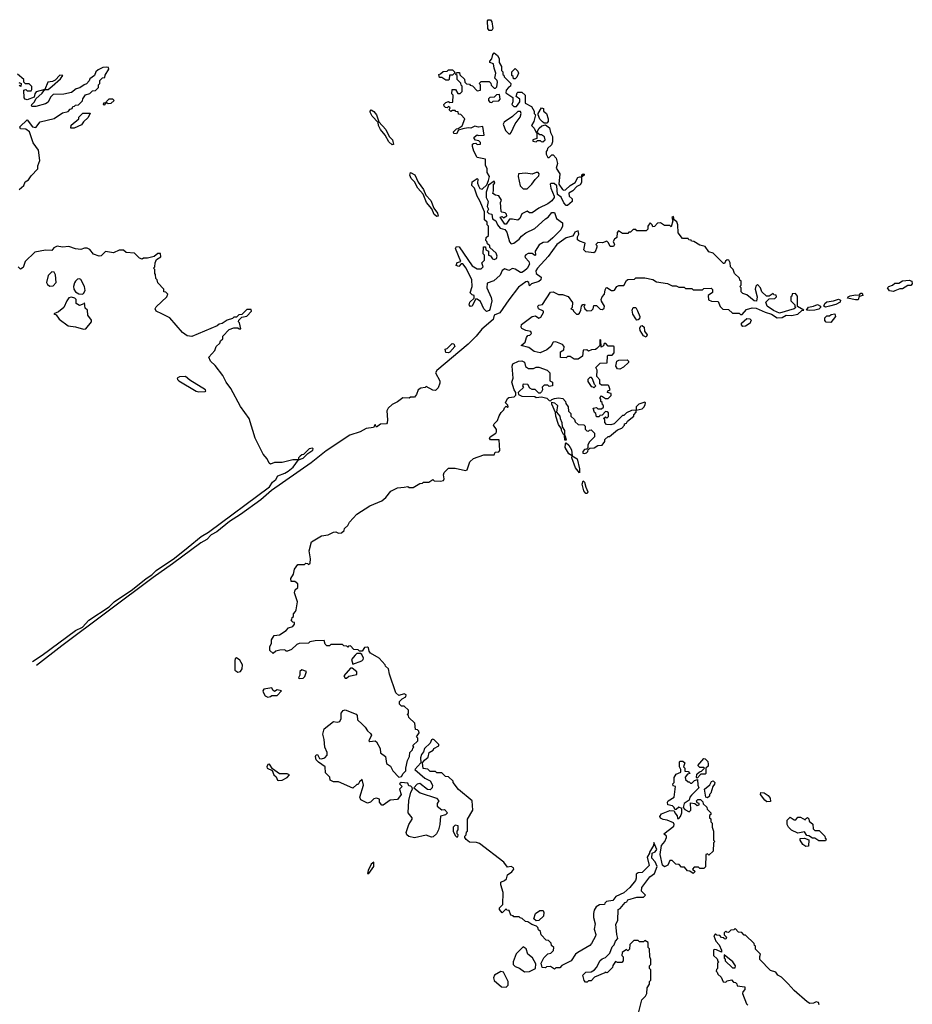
# Model space of a CAD drawing. Extents: x 2789571 to 2951634, y 860514 to 1033803.
# Tile 26 of 102: x 2842799 to 2849619, y 968372 to 975892. Entities that reach past the tile are written whole.
import ezdxf

# ---------------------------------------------------------------- set-up
doc = ezdxf.new("R2010")
doc.units = 0

msp = doc.modelspace()

# ---------------------------------------------------------------- linework, layer by layer
at = {"layer": '0CON05XD'}
for points in [[(2846405, 975810), (2846385, 975810), (2846376.7, 975825), (2846372.5, 975885), (2846378.3, 975891.7), (2846395, 975892.5), (2846407, 975877), (2846412.5, 975825), (2846405, 975810)], [(2846365, 973663.3), (2846344.3, 973684.3), (2846318.8, 973738.8), (2846295, 973758.8), (2846282.5, 973757.5), (2846255, 973703.8), (2846242.5, 973702.5), (2846233.3, 973715), (2846237.5, 973735), (2846270, 973765), (2846270, 973785), (2846255, 973790), (2846240, 973805), (2846256.7, 973855), (2846252.5, 973905), (2846210, 973995), (2846185, 974027.5), (2846171.7, 974028.3), (2846155, 974007.5), (2846132.5, 974015), (2846141.7, 974038.3), (2846170, 974045), (2846128, 974145), (2846135, 974160), (2846156.5, 974156.5), (2846255, 974012.5), (2846295, 973990), (2846325, 973990), (2846340, 974005), (2846330, 974035), (2846350, 974055), (2846350, 974095), (2846340, 974105), (2846341.7, 974158.3), (2846358.3, 974158.3), (2846360, 974135), (2846380, 974125), (2846380, 974095), (2846395, 974090), (2846410, 974065), (2846425, 974060), (2846441.7, 974068.3), (2846447.5, 974085), (2846438.3, 974108.3), (2846391.7, 974151.7), (2846390, 974165), (2846371.7, 974181.7), (2846368.3, 974198.3), (2846360, 974205), (2846361.7, 974228.3), (2846380, 974245), (2846380, 974315), (2846370, 974325), (2846370, 974345), (2846350, 974365), (2846350, 974425), (2846315, 974510), (2846293.3, 974545), (2846272.5, 974605), (2846253.6, 974626.4), (2846257, 974653), (2846295, 974680), (2846300, 974675), (2846297.5, 974645), (2846303, 974623), (2846313.6, 974603.6), (2846331.7, 974598.3), (2846368.3, 974631.7), (2846380, 974665), (2846387.5, 974695), (2846370, 974725), (2846370, 974755), (2846358.3, 974778.3), (2846357, 974827), (2846295, 974840), (2846268.3, 974888.3), (2846257.5, 974925), (2846258.3, 974941.7), (2846265, 974947.5), (2846285, 974950), (2846295, 974940), (2846318.3, 974941.7), (2846320, 974955), (2846307, 974967), (2846281.7, 974971.7), (2846270, 974985), (2846270, 974995), (2846295, 975012.5), (2846305, 975007.5), (2846348.3, 975011.7), (2846336.7, 975076.7), (2846305, 975071.2), (2846275, 975080), (2846245, 975063.3), (2846225, 975067.5), (2846185, 975060), (2846151.7, 975048.3), (2846135, 975020), (2846115, 975022.5), (2846113, 975037), (2846135, 975060), (2846148.3, 975061.7), (2846178.3, 975081.7), (2846200, 975135), (2846168.3, 975168.3), (2846151.7, 975171.7), (2846148.3, 975188.3), (2846131.7, 975191.7), (2846125, 975200), (2846105, 975200), (2846091.7, 975191.7), (2846080, 975205), (2846088.3, 975218.3), (2846075, 975230), (2846065, 975220), (2846051.7, 975221.7), (2846041.7, 975231.7), (2846040, 975245), (2846055, 975260), (2846075, 975267.5), (2846085, 975260), (2846108.3, 975261.7), (2846110, 975315), (2846100, 975325), (2846101.7, 975358.3), (2846128.3, 975358.3), (2846145, 975330), (2846165, 975330), (2846180, 975345), (2846180, 975385), (2846171.7, 975391.7), (2846168.3, 975408.3), (2846140, 975435), (2846140, 975465), (2846130, 975475), (2846135, 975490), (2846158.3, 975488.3), (2846161.7, 975471.7), (2846198.3, 975438.3), (2846200, 975415), (2846211.7, 975401.7), (2846235, 975400), (2846241.7, 975391.7), (2846258.3, 975388.3), (2846295, 975350), (2846320, 975355), (2846320, 975395), (2846310, 975405), (2846325, 975420), (2846385, 975420), (2846398.3, 975408.3), (2846401.7, 975391.7), (2846425, 975370), (2846435, 975370), (2846445, 975380), (2846450, 975415), (2846447, 975427), (2846430, 975445), (2846437.5, 975485), (2846423, 975523), (2846420, 975555), (2846390, 975565), (2846390, 975575), (2846407, 975593), (2846413, 975627), (2846425, 975640), (2846449.3, 975619.3), (2846462.5, 975595), (2846462.5, 975565), (2846480, 975535), (2846480, 975505), (2846490, 975495), (2846490, 975475), (2846498.3, 975468.3), (2846500, 975455), (2846550, 975405), (2846547.5, 975385), (2846532.5, 975375), (2846516.7, 975353.3), (2846512.5, 975335), (2846567, 975297), (2846567.5, 975265), (2846560, 975245), (2846575, 975230), (2846595, 975230), (2846620, 975265), (2846620, 975285), (2846592.5, 975305), (2846600, 975335), (2846605, 975340), (2846635, 975340), (2846660, 975315), (2846660, 975255), (2846708.3, 975228.3), (2846730, 975195), (2846730, 975175), (2846740, 975165), (2846726.4, 975113.6), (2846710, 975085), (2846730, 975065), (2846745, 975030), (2846750, 975030), (2846767.5, 975065), (2846788.3, 975081.7), (2846815, 975090), (2846847.5, 975067.5), (2846855, 975030), (2846869.2, 974999.2), (2846870.7, 974959.3), (2846863, 974937), (2846831.7, 974908.3), (2846830, 974895), (2846820, 974885), (2846820, 974865), (2846835, 974840), (2846845, 974840), (2846865, 974860), (2846875, 974860), (2846897.5, 974835), (2846907.5, 974795), (2846898.3, 974758.3), (2846926.7, 974715), (2846917.5, 974635), (2846946.1, 974596.1), (2846955, 974590), (2846968.3, 974591.7), (2847003.6, 974626.4), (2847042, 974648), (2847062.9, 974687.1), (2847075, 974693.3), (2847090, 974690), (2847093.6, 974706.4), (2847105, 974716.2), (2847111.7, 974711.7), (2847112.5, 974705), (2847090, 974690), (2847090, 974650), (2847080, 974630), (2847055, 974617.5), (2847025.7, 974584.3), (2846993.8, 974566.2), (2846997.5, 974545), (2847020, 974525), (2847020, 974505), (2846985, 974472.5), (2846975, 974472.5), (2846955, 974492.5), (2846936.1, 974536.1), (2846908, 974558), (2846903, 974623), (2846881.7, 974641.7), (2846858.3, 974641.7), (2846852.5, 974635), (2846856.7, 974605), (2846881.2, 974545), (2846881.2, 974535), (2846865, 974510), (2846835, 974486.7), (2846765, 974452.5), (2846715, 974416.7), (2846695, 974417.5), (2846675, 974430), (2846635, 974410), (2846620, 974375), (2846605, 974360), (2846565, 974370), (2846541.7, 974368.3), (2846515, 974330), (2846505, 974330), (2846470, 974385), (2846485, 974390), (2846495, 974380), (2846520, 974395), (2846518.3, 974408.3), (2846507, 974417), (2846481.7, 974421.7), (2846478.3, 974428.3), (2846472.5, 974495), (2846480, 974515), (2846458.3, 974548.3), (2846433, 974553), (2846412.5, 974565), (2846420, 974585), (2846420, 974635), (2846430, 974645), (2846425, 974660), (2846381.7, 974628.3), (2846362.5, 974575), (2846362.5, 974535), (2846377.5, 974505), (2846370, 974465), (2846380, 974445), (2846370, 974425), (2846383, 974413), (2846406.4, 974406.4), (2846411.2, 974371.2), (2846437.5, 974355), (2846450, 974325), (2846470.7, 974300.7), (2846505, 974290), (2846520.5, 974270.5), (2846540, 974195), (2846555, 974180), (2846574.1, 974185.9), (2846614.1, 974215.9), (2846631.7, 974238.3), (2846665, 974263.3), (2846735, 974298.8), (2846815, 974372.5), (2846836.4, 974383.6), (2846865, 974420), (2846885, 974420), (2846900, 974375), (2846945, 974340), (2846946.7, 974315), (2846932.3, 974287.7), (2846873.3, 974225), (2846835, 974193.8), (2846798.3, 974191.7), (2846767, 974173), (2846737.5, 974125), (2846740, 974095), (2846735, 974092.5), (2846715, 974107.5), (2846684.1, 974105.9), (2846665, 974097.5), (2846658.8, 974085), (2846661.2, 974075), (2846687.5, 974045), (2846694, 974025), (2846675, 973991.2), (2846656.8, 973973.2), (2846635, 973961.2), (2846625, 973962), (2846585, 973988), (2846565, 973991.2), (2846535, 973977.5), (2846505, 973990), (2846484.4, 973975.6), (2846468.8, 973941.2), (2846421.7, 973898.3), (2846370.7, 973879.3), (2846366.7, 973845), (2846400.8, 973770.8), (2846405.8, 973745), (2846391.2, 973678.8), (2846385, 973670), (2846365, 973663.3)], [(2842793.8, 974595), (2842830, 974625), (2842840, 974655), (2842865, 974670), (2842885, 974700), (2842936.2, 974753.8), (2842936.7, 974775), (2842953.6, 974816.4), (2842942.5, 974895), (2842902.3, 974952.3), (2842872.5, 975035), (2842845, 975056.7), (2842805, 975060), (2842800, 975075), (2842855, 975127.5), (2842897.5, 975075), (2842921.7, 975068.3), (2842955, 975112.5), (2843061.7, 975138.3), (2843125, 975180), (2843168.3, 975191.7), (2843185, 975210), (2843200, 975215), (2843205, 975230), (2843218.3, 975231.7), (2843225, 975240), (2843248.3, 975241.7), (2843278.3, 975271.7), (2843281.7, 975288.3), (2843301.7, 975318.3), (2843335, 975330), (2843355, 975350), (2843378.3, 975351.7), (2843400, 975375), (2843400, 975395), (2843410, 975405), (2843411.7, 975428.3), (2843431.7, 975448.3), (2843448.3, 975451.7), (2843451.7, 975468.3), (2843480, 975515), (2843478.3, 975528.3), (2843465, 975530), (2843433.6, 975526.4), (2843399.3, 975510.7), (2843380, 975495), (2843370, 975465), (2843335, 975440), (2843330, 975425), (2843308.3, 975401.7), (2843290, 975395), (2843258.3, 975371.7), (2843230, 975365), (2843195, 975337.5), (2843135, 975322.5), (2843055, 975320), (2843035, 975300), (2843016.4, 975263.6), (2842995, 975250), (2842921.7, 975228.3), (2842895, 975230), (2842890, 975235), (2842892.5, 975245), (2842912.5, 975265), (2842921.7, 975288.3), (2842969.3, 975330.7), (2842990, 975360), (2843015, 975360), (2843046.4, 975383.6), (2843109.3, 975440.7), (2843127, 975467), (2843105, 975470), (2843070, 975430), (2843049.3, 975420.7), (2843013.8, 975416.2), (2842990, 975360), (2842925, 975342.5), (2842913, 975327), (2842908.3, 975301.7), (2842855, 975280), (2842840, 975285), (2842832.5, 975295), (2842830, 975355), (2842845, 975360), (2842855, 975350), (2842885, 975350), (2842891.7, 975358.3), (2842891.7, 975381.7), (2842871.7, 975401.7), (2842841.7, 975401.7), (2842830, 975415), (2842830, 975435), (2842782.5, 975477.5)], [(2846075, 975430), (2846055, 975430), (2846025, 975450), (2846005, 975450), (2846000, 975475), (2846015, 975480), (2846033, 975497), (2846065, 975500), (2846075, 975510), (2846105, 975510), (2846120, 975495), (2846120, 975485), (2846105, 975470), (2846081.7, 975468.3), (2846080, 975435), (2846075, 975430)], [(2846585, 975440), (2846571.7, 975441.7), (2846568.3, 975458.3), (2846560, 975465), (2846560, 975495), (2846585, 975520), (2846605, 975500), (2846610, 975485), (2846597, 975453), (2846585, 975440)], [(2842791.7, 975411.7), (2842810, 975405), (2842808.3, 975381.7), (2842795, 975390)], [(2846405, 975260), (2846415, 975270), (2846458.3, 975271.7), (2846470, 975285), (2846465, 975320), (2846441.7, 975318.3), (2846425, 975300), (2846391.7, 975298.3), (2846381.7, 975288.3), (2846380, 975275), (2846391.7, 975261.7), (2846405, 975260)], [(2843445, 975240), (2843440, 975245), (2843441.7, 975258.3), (2843460, 975260), (2843461.7, 975268.3), (2843483, 975287), (2843507, 975287), (2843520, 975275), (2843495, 975252.5), (2843475, 975250), (2843460, 975260), (2843445, 975240)], [(2843215, 975063.3), (2843190, 975065), (2843193, 975087), (2843250, 975135), (2843251.7, 975148.3), (2843281.7, 975178.3), (2843338.3, 975178.3), (2843322.5, 975145), (2843286.7, 975113.3), (2843270, 975090), (2843215, 975063.3)], [(2845645, 974937.5), (2845619.5, 974959.5), (2845590.7, 975010.7), (2845556.2, 975055), (2845541.2, 975085), (2845538.3, 975108.3), (2845491.2, 975155), (2845476.7, 975185), (2845476.7, 975195), (2845485, 975203.3), (2845505, 975190), (2845524, 975165), (2845541.7, 975111.7), (2845595.8, 975055), (2845620.8, 975000.8), (2845646, 974975), (2845655, 974940), (2845645, 974937.5)], [(2846545, 975020), (2846555, 975030), (2846583.9, 975096.1), (2846621.7, 975148.3), (2846630, 975175), (2846625, 975190), (2846605, 975190), (2846565, 975152.5), (2846500.7, 975109.3), (2846492.5, 975095), (2846510, 975045), (2846535, 975020), (2846545, 975020)], [(2846825, 975102.5), (2846805, 975102.5), (2846792.3, 975112.3), (2846773.9, 975133.9), (2846760, 975165), (2846760, 975175), (2846785, 975220), (2846800, 975215), (2846800, 975195), (2846823.3, 975175), (2846837.5, 975135), (2846836.2, 975113.8), (2846825, 975102.5)], [(2846795, 974960), (2846812.5, 974975), (2846808.3, 974998.3), (2846785, 975012.5), (2846772.5, 975012.5), (2846750, 975030), (2846750, 974985), (2846720, 974975), (2846720, 974965), (2846745, 974960), (2846755, 974970), (2846775, 974970), (2846781.7, 974961.7), (2846795, 974960)], [(2845985, 974388.8), (2845966.2, 974405), (2845948.8, 974448.8), (2845907.5, 974495), (2845880.7, 974560.7), (2845840, 974605), (2845814.1, 974654.1), (2845790.3, 974680.3), (2845780, 974705), (2845783.8, 974726.2), (2845816.5, 974706.5), (2845842.5, 974652.5), (2845884, 974595), (2845901.7, 974551.7), (2845940.9, 974510.9), (2845963.3, 974453.3), (2845992, 974415), (2845995, 974392.5), (2845985, 974388.8)], [(2846675, 974600), (2846712.5, 974635), (2846737, 974673), (2846765, 974700), (2846767.5, 974715), (2846760, 974725), (2846743.6, 974726.4), (2846715, 974712.5), (2846665, 974720), (2846610, 974715), (2846607.5, 974695), (2846623, 974623), (2846645, 974600), (2846675, 974600)], [(2846615, 973052.5), (2846607.5, 973045), (2846610, 973030), (2846635, 973016.7), (2846735, 973013.3), (2846745, 973007.5), (2846785, 973012.5), (2846825, 973002.5), (2846845, 972982.5), (2846855, 972980), (2846865, 972992.5), (2846885, 972998.8), (2846915, 973003.3), (2846949.3, 972999.3), (2846970, 972975), (2846971.7, 972961.7), (2846990, 972935), (2846993, 972903), (2847010, 972885), (2847010, 972865), (2847038.3, 972838.3), (2847041.7, 972821.7), (2847065, 972800), (2847108.3, 972798.3), (2847118.3, 972788.3), (2847120, 972765), (2847131.7, 972751.7), (2847145, 972750), (2847151.7, 972758.3), (2847165, 972760), (2847190, 972735), (2847190, 972705), (2847151.7, 972668.3), (2847140, 972645), (2847138.3, 972621.7), (2847128.3, 972611.7), (2847115, 972610), (2847102.5, 972595), (2847101.7, 972581.7), (2847115, 972580), (2847130, 972585), (2847140, 972595), (2847141.7, 972608.3), (2847155, 972620), (2847187, 972623), (2847215, 972640), (2847248.3, 972641.7), (2847268.3, 972671.7), (2847270, 972685), (2847295, 972710), (2847305, 972710), (2847365, 972760), (2847398.3, 972771.7), (2847420, 972795), (2847420, 972805), (2847435, 972810), (2847443.6, 972826.4), (2847490, 972865), (2847490, 972875), (2847510, 972895), (2847510, 972910), (2847555, 972920), (2847570, 972935), (2847577, 972953), (2847580, 972965), (2847575, 972970), (2847530, 972955), (2847510, 972935), (2847510, 972910), (2847473, 972907), (2847435, 972890), (2847415, 972870), (2847405, 972870), (2847340, 972805), (2847315, 972797.5), (2847281.7, 972801.7), (2847270, 972815), (2847268.3, 972838.3), (2847260, 972845), (2847275, 972860), (2847285, 972850), (2847298.3, 972861.7), (2847298.3, 972888.3), (2847288.3, 972898.3), (2847275, 972900), (2847248.3, 972871.7), (2847231.7, 972868.3), (2847225, 972860), (2847205, 972860), (2847200, 972885), (2847191.7, 972891.7), (2847180, 972925), (2847205, 972930), (2847215, 972920), (2847245, 972920), (2847258.3, 972931.7), (2847260, 972945), (2847251.7, 972951.7), (2847248.3, 972968.3), (2847240, 972975), (2847240, 972995), (2847230, 973005), (2847245, 973020), (2847275, 973000), (2847295, 973000), (2847318.3, 973021.7), (2847318.3, 973038.3), (2847290, 973045), (2847291.7, 973058.3), (2847310, 973065), (2847300, 973095), (2847295, 973100), (2847245, 973100), (2847231.7, 973111.7), (2847231.7, 973141.7), (2847208.3, 973168.3), (2847210, 973215), (2847200, 973235), (2847235, 973270), (2847288.3, 973271.7), (2847290, 973325), (2847295, 973330), (2847325, 973330), (2847341.7, 973348.3), (2847340, 973395), (2847335, 973400), (2847295, 973400), (2847278.3, 973418.3), (2847265, 973420), (2847258.3, 973401.7), (2847241.7, 973391.7), (2847240, 973445), (2847235, 973450), (2847230, 973445), (2847230, 973405), (2847208.3, 973381.7), (2847197, 973373), (2847168.3, 973371.7), (2847145, 973360), (2847131.7, 973371.7), (2847105, 973367.5), (2847098.3, 973321.7), (2847065, 973300), (2847035, 973300), (2847005, 973320), (2846985, 973320), (2846975, 973310), (2846931.7, 973311.7), (2846930, 973355), (2846955, 973370), (2846957.5, 973395), (2846945, 973412.5), (2846895, 973432.5), (2846875, 973430), (2846857.5, 973395), (2846825, 973370), (2846775, 973347.5), (2846728.3, 973358.3), (2846687.7, 973387.7), (2846630, 973405), (2846660.7, 973429.3), (2846670, 973465), (2846680.7, 973479.3), (2846697, 973483), (2846710, 973495), (2846705, 973510), (2846665, 973517.5), (2846635, 973532.5), (2846630, 973545), (2846632.5, 973565), (2846715, 973626.2), (2846739.3, 973629.3), (2846765, 973612.5), (2846779.3, 973620.7), (2846800, 973655), (2846800, 973665), (2846763.6, 973683.6), (2846757.5, 973705), (2846765, 973712.5), (2846793, 973717), (2846855, 973812.5), (2846875, 973813.3), (2846915, 973792.5), (2846945, 973792.5), (2846988.3, 973778.3), (2847021.7, 973731.7), (2847020, 973695), (2847010, 973685), (2847025, 973680), (2847030, 973665), (2847053, 973643), (2847065, 973642.5), (2847075, 973650), (2847087, 973673), (2847090, 973705), (2847101.7, 973718.3), (2847115, 973720), (2847117, 973713), (2847110, 973705), (2847117.5, 973685), (2847135, 973667.5), (2847168.3, 973671.7), (2847180, 973685), (2847185, 973710), (2847205, 973710), (2847235, 973682.5), (2847251.7, 973678.3), (2847265, 973690), (2847267.5, 973705), (2847243, 973743), (2847242.5, 973755), (2847250, 973775), (2847267.5, 973795), (2847270.7, 973829.3), (2847280, 973845), (2847285, 973847.5), (2847320, 973825), (2847335, 973823.3), (2847343, 973827), (2847360, 973855), (2847377, 973863), (2847415, 973863.3), (2847435, 973900), (2847445, 973907.5), (2847495, 973910), (2847505, 973920), (2847575, 973920), (2847635, 973907.5), (2847665, 973890), (2847747, 973877), (2847785, 973860), (2847815, 973860), (2847835, 973850), (2847875, 973850), (2847885, 973840), (2847935, 973840), (2847945, 973830), (2848015, 973830), (2848025, 973840), (2848081.7, 973841.7), (2848091.7, 973831.7), (2848091.7, 973808.3), (2848060, 973785), (2848061.7, 973751.7), (2848085, 973742.5), (2848135, 973740), (2848151.7, 973701.7), (2848171.7, 973681.7), (2848215, 973680), (2848245, 973650), (2848295, 973650), (2848305, 973640), (2848318.3, 973641.7), (2848351.7, 973678.3), (2848395, 973692.5), (2848425, 973690), (2848495, 973658), (2848543.9, 973643.9), (2848585, 973614), (2848625, 973618), (2848655, 973636.7), (2848695, 973633.8), (2848745, 973643.3), (2848775, 973670), (2848790, 973675), (2848741.7, 973701.7), (2848741.7, 973781.7), (2848725, 973800), (2848701.7, 973798.3), (2848698.3, 973781.7), (2848690, 973775), (2848690, 973745), (2848720, 973715), (2848721.7, 973701.7), (2848730, 973695), (2848716.4, 973683.6), (2848605, 973651.2), (2848558.3, 973671.7), (2848510, 973705), (2848500, 973735), (2848525, 973760), (2848568.3, 973761.7), (2848580, 973775), (2848578.3, 973788.3), (2848561.7, 973791.7), (2848555, 973800), (2848525, 973780), (2848505, 973780), (2848470, 973815), (2848460, 973845), (2848435, 973870), (2848423, 973857), (2848417.5, 973835), (2848432.5, 973775), (2848427, 973743), (2848410, 973745), (2848355, 973790), (2848325, 973800), (2848310, 973815), (2848310, 973845), (2848300, 973855), (2848310, 973865), (2848310, 973895), (2848301.7, 973901.7), (2848298.3, 973918.3), (2848260, 973955), (2848250, 973985), (2848230, 974005), (2848227.5, 974035), (2848217.5, 974055), (2848203, 974057), (2848191.7, 974048.3), (2848185, 974030), (2848175, 974030), (2848098.3, 974108.3), (2848065, 974120), (2848035, 974160), (2847995, 974170), (2847948.3, 974198.3), (2847931.7, 974201.7), (2847928.3, 974208.3), (2847911.7, 974211.7), (2847905, 974220), (2847861.7, 974221.7), (2847830, 974265), (2847826.4, 974326.4), (2847818.3, 974348.3), (2847800, 974365), (2847795, 974390), (2847782.5, 974385), (2847790, 974355), (2847775, 974310), (2847765, 974320), (2847725, 974320), (2847695, 974340), (2847671.7, 974338.3), (2847648.3, 974311.7), (2847635, 974310), (2847630, 974325), (2847615, 974340), (2847597.5, 974315), (2847598.3, 974291.7), (2847585, 974280), (2847515, 974280), (2847505, 974290), (2847485, 974290), (2847465, 974270), (2847451.7, 974268.3), (2847445, 974260), (2847405, 974260), (2847375, 974280), (2847363.9, 974266.1), (2847360.7, 974229.3), (2847342.5, 974215), (2847333, 974197), (2847342.5, 974175), (2847335, 974160), (2847310.7, 974160.7), (2847298.3, 974188.3), (2847285, 974200), (2847251.7, 974188.3), (2847215, 974190), (2847200, 974175), (2847207.5, 974167.5), (2847207.5, 974155), (2847195, 974120), (2847185, 974112.5), (2847125, 974120), (2847110, 974135), (2847120, 974185), (2847075, 974200), (2847061.7, 974211.7), (2847060, 974235), (2847070, 974255), (2847065, 974280), (2847040.7, 974269.3), (2847031.7, 974251.7), (2847021.7, 974238.3), (2846975, 974226.7), (2846903.7, 974176.3), (2846836.5, 974083.5), (2846754, 973995), (2846742.5, 973975), (2846743.8, 973955), (2846782.5, 973925), (2846780, 973905), (2846765, 973893.3), (2846710, 973875), (2846695, 973860), (2846687.5, 973885), (2846675, 973893.3), (2846665, 973891.2), (2846610.7, 973849.3), (2846535, 973753.3), (2846466.4, 973653.6), (2846425, 973636.2), (2846415, 973601.2), (2846330.2, 973529.8), (2846285.4, 973474.6), (2846224.2, 973415), (2845986.1, 973213.9), (2845976.7, 973195), (2846007.5, 973135), (2846007.5, 973115), (2845995, 973080), (2845975, 973060), (2845955, 973062.5), (2845905, 973090), (2845897, 973083), (2845863, 973077), (2845843.9, 973066.1), (2845830.7, 973029.3), (2845815, 973010), (2845785, 973010), (2845775, 973002.5), (2845725, 973003.3), (2845685, 972972.5), (2845645, 972953.3), (2845613.3, 972925), (2845603.8, 972905), (2845610, 972835), (2845607, 972813), (2845600, 972805), (2845555, 972803.3), (2845525, 972780), (2845515, 972800), (2845501.7, 972778.3), (2845445, 972769.2), (2845400, 972745), (2845322.2, 972717.8), (2845141.5, 972598.5), (2845025, 972508.6), (2844723.7, 972296.3), (2844640, 972225), (2844485, 972111.9), (2844400.6, 972059.4), (2844305, 971981.1), (2844261.4, 971958.6), (2844227.9, 971922.1), (2844182.4, 971897.6), (2843967.1, 971735), (2843818.3, 971631.7), (2843120.5, 971109.5), (2842927.1, 970958.6)], [(2842897.4, 970990.5), (2842971.1, 971038.9), (2843225, 971226.5), (2843278.1, 971251.9), (2843326, 971305), (2843481.3, 971408.7), (2843520, 971445), (2843659.8, 971540.2), (2843764.2, 971625), (2843807.8, 971652.2), (2843842.5, 971685), (2843980.2, 971779.8), (2844087, 971863), (2844184.3, 971945), (2844242.3, 971977.7), (2844706.3, 972323.7), (2844730, 972360), (2844755, 972380), (2844770.7, 972409.3), (2844825, 972428), (2844850, 972445), (2844888.8, 972475), (2844930, 972530), (2844965, 972542.5), (2845000, 972580), (2845037.5, 972605), (2845040, 972615), (2845035, 972620), (2845010, 972615), (2844968.3, 972571.7), (2844955, 972570), (2844941.7, 972558.3), (2844930, 972545), (2844930, 972530), (2844885, 972530), (2844805, 972510), (2844745, 972510), (2844715, 972497.5), (2844703.9, 972503.9), (2844688.7, 972538.7), (2844659.4, 972575), (2844598, 972695), (2844552.5, 972845), (2844485, 972937.5), (2844412.5, 973075), (2844375, 973123.8), (2844351.4, 973175), (2844291.5, 973251.5), (2844256.7, 973285), (2844242.5, 973315), (2844290, 973365), (2844300, 973395), (2844328.3, 973421.7), (2844331.7, 973438.3), (2844350, 973455), (2844350, 973475), (2844400, 973525), (2844435, 973540), (2844465, 973540), (2844475, 973530), (2844488.3, 973531.7), (2844477, 973577), (2844470, 973585), (2844471.7, 973598.3), (2844495, 973620), (2844535, 973627.5), (2844570, 973665), (2844568.3, 973678.3), (2844535, 973680), (2844495, 973640), (2844471.7, 973638.3), (2844455, 973620), (2844435, 973620), (2844425, 973610), (2844385, 973597.5), (2844345, 973572.5), (2844323, 973567), (2844307, 973553), (2844115, 973472.5), (2844078.3, 973478.3), (2844043.6, 973503.6), (2843946.4, 973616.4), (2843885, 973646.7), (2843842.5, 973665), (2843832.5, 973685), (2843840.7, 973699.3), (2843922.5, 973775), (2843930, 973795), (2843915, 973810), (2843900, 973815), (2843900, 973835), (2843853, 973883), (2843850, 973905), (2843840, 973915), (2843837, 973947), (2843830, 973955), (2843830, 973985), (2843820, 973995), (2843830, 974005), (2843832.5, 974035), (2843845, 974060), (2843877.7, 974082.3), (2843875, 974107.5), (2843855, 974106.7), (2843825, 974083.3), (2843775, 974070), (2843745, 974070), (2843735, 974062.5), (2843715, 974070), (2843675, 974110), (2843613, 974113), (2843591.7, 974131.7), (2843558.3, 974131.7), (2843515, 974112.5), (2843455, 974121.2), (2843420.7, 974089.3), (2843407, 974087), (2843362.7, 974102.7), (2843335, 974136.7), (2843315, 974146.7), (2843295, 974147.5), (2843265, 974136.7), (2843225, 974142), (2843175, 974158.8), (2843125, 974153.8), (2843085, 974162.5), (2843060.7, 974149.3), (2843045, 974130), (2842995, 974133.3), (2842915, 974116.7), (2842840, 974045), (2842825, 974000), (2842805, 973987.5), (2842786.7, 974005)], [(2843028.3, 973858.3), (2843055, 973860), (2843076.2, 973885), (2843073, 973943), (2843063, 973963), (2843045, 973967.5), (2843015, 973937.5), (2843002.5, 973885), (2843010.7, 973870.7), (2843028.3, 973858.3)], [(2843275, 973795.8), (2843285, 973800.8), (2843299.2, 973825), (2843293.8, 973855), (2843265, 973907.5), (2843255, 973913.3), (2843240.5, 973909.5), (2843223.9, 973896.1), (2843218.3, 973881.7), (2843210, 973855), (2843213.3, 973835), (2843226.2, 973815), (2843249.2, 973799.2), (2843275, 973795.8)], [(2849475, 973817.5), (2849445, 973822.5), (2849430, 973845), (2849440, 973855), (2849466.1, 973863.9), (2849485, 973878.8), (2849515, 973881.2), (2849545, 973896.7), (2849595, 973903.8), (2849616.2, 973895), (2849618.8, 973875), (2849608.3, 973861.7), (2849585, 973862.5), (2849545, 973837.5), (2849523.6, 973836.4), (2849485, 973822.5), (2849475, 973817.5)], [(2849185, 973752), (2849122.5, 973765), (2849127.5, 973775), (2849145, 973783.8), (2849185, 973791.2), (2849211.7, 973788.3), (2849225, 973802.5), (2849235, 973802.5), (2849240, 973785), (2849211.7, 973778.3), (2849205, 973753.3), (2849185, 973752)], [(2843285, 973527.5), (2843305, 973530), (2843347.5, 973585), (2843346.1, 973596.1), (2843318.8, 973635), (2843316.7, 973675), (2843298.3, 973688.3), (2843295, 973730), (2843288.3, 973721.7), (2843255, 973710), (2843230, 973725), (2843230, 973755), (2843220, 973765), (2843195, 973772.5), (2843175, 973767.5), (2843157.5, 973745), (2843136.4, 973693.6), (2843095, 973660), (2843060, 973645), (2843078.3, 973638.3), (2843100, 973605), (2843170, 973555), (2843225, 973547.5), (2843285, 973527.5)], [(2848955, 973696.7), (2848942.5, 973705), (2848950, 973725), (2848965, 973736.7), (2849015.8, 973744.2), (2849055, 973758), (2849070.7, 973750.7), (2849067.5, 973735), (2849035, 973716.7), (2848985, 973703.3), (2848955, 973696.7)], [(2847515, 973597.5), (2847505, 973607.5), (2847484.2, 973644.2), (2847479.2, 973675), (2847486.1, 973693.9), (2847505, 973693.3), (2847519.4, 973669.4), (2847536.2, 973625), (2847533.6, 973606.4), (2847525, 973600), (2847515, 973597.5)], [(2848835, 973670), (2848810, 973675), (2848825, 973696.7), (2848865, 973703.3), (2848895, 973716), (2848917.5, 973705), (2848916.2, 973693.8), (2848905, 973682.5), (2848875, 973672.5), (2848835, 973670)], [(2848995, 973580), (2848961.7, 973581.7), (2848950, 973595), (2848950, 973615), (2848965, 973630), (2848985, 973630), (2848998.3, 973641.7), (2849027, 973647), (2849032.5, 973625), (2848995, 973580)], [(2848325, 973550), (2848313, 973563), (2848312.5, 973575), (2848355, 973610), (2848378.3, 973608.3), (2848390, 973595), (2848381.7, 973588.3), (2848380, 973575), (2848345, 973552.5), (2848325, 973550)], [(2847585, 973467.5), (2847565, 973477.5), (2847538.3, 973518.3), (2847536.2, 973535), (2847545, 973553.3), (2847555, 973556.7), (2847568.8, 973545), (2847573, 973513), (2847593.3, 973485), (2847585, 973467.5)], [(2846075, 973347.5), (2846055, 973350), (2846050, 973375), (2846065, 973380), (2846101.7, 973418.3), (2846115, 973417.5), (2846122.5, 973395), (2846085, 973353.3), (2846075, 973347.5)], [(2847062.7, 968767.3), (2847045.8, 968754.2), (2847012.5, 968705), (2846941.7, 968668.3), (2846925, 968650), (2846895, 968650), (2846885, 968640), (2846855, 968660), (2846823, 968657), (2846815, 968650), (2846791.7, 968651.7), (2846782.5, 968685), (2846803, 968727), (2846833.6, 968756.4), (2846857, 968763), (2846877, 968783), (2846880, 968805), (2846861.7, 968821.7), (2846858.3, 968838.3), (2846838.3, 968858.3), (2846821.7, 968861.7), (2846781.7, 968901.7), (2846778.3, 968928.3), (2846761.7, 968941.7), (2846758.3, 968958.3), (2846748.3, 968968.3), (2846711.7, 968981.7), (2846681.7, 969001.7), (2846663, 969003), (2846638.3, 969028.3), (2846621.7, 969031.7), (2846615, 969040), (2846575, 969040), (2846568.3, 969048.3), (2846551.7, 969051.7), (2846538.3, 969088.3), (2846521.7, 969091.7), (2846515, 969100), (2846485, 969070), (2846463.8, 969095), (2846465, 969107.5), (2846490, 969135), (2846492.5, 969225), (2846474.2, 969285), (2846473.8, 969305), (2846503.8, 969316.2), (2846518.8, 969331.2), (2846525, 969360), (2846557.7, 969382.3), (2846573.3, 969405), (2846572.5, 969415), (2846555, 969423.3), (2846525, 969420), (2846496.7, 969456.7), (2846311.2, 969601.2), (2846288.3, 969608.3), (2846235, 969611.2), (2846210.7, 969630.7), (2846200, 969645), (2846200, 969655), (2846210, 969665), (2846211.7, 969688.3), (2846220, 969695), (2846220, 969785), (2846260, 969855), (2846257, 969927), (2846151.7, 970011.7), (2846110, 970065), (2846110, 970075), (2846075, 970110), (2846053, 970113), (2846025, 970140), (2845985, 970140), (2845975, 970150), (2845935, 970150), (2845917, 970167), (2845881.7, 970171.7), (2845877.5, 970215), (2845892.3, 970237.7), (2845919.5, 970260.5), (2845927.5, 970295), (2845956.7, 970313.3), (2845962.5, 970325), (2846000, 970345), (2846000, 970355), (2845965, 970391.2), (2845955, 970396.2), (2845945, 970392.5), (2845934.1, 970365.9), (2845892.5, 970325), (2845885, 970300), (2845869.3, 970280.7), (2845861.2, 970255), (2845862.5, 970215), (2845817.5, 970165), (2845895, 970100), (2845935, 970077.5), (2845953.8, 970045), (2845950, 970025), (2845935, 970010), (2845915, 970012.5), (2845855, 970057.5), (2845836.4, 970053.6), (2845810, 970025), (2845857.3, 969987.3), (2845982.5, 969945), (2846000, 969925), (2845987.5, 969905), (2845987.5, 969885), (2846025, 969857.5), (2846045, 969860), (2846067, 969833), (2846051.7, 969818.3), (2846015, 969810), (2846008.8, 969745), (2845997.5, 969705), (2845982.9, 969675), (2845958.5, 969651.5), (2845945, 969648.9), (2845905, 969662.5), (2845815, 969644), (2845772.6, 969652.6), (2845757.5, 969665), (2845750.6, 969685), (2845771.4, 969745), (2845798, 969785), (2845797.5, 969795), (2845767.1, 969835), (2845772.3, 969927.7), (2845786.7, 969993.3), (2845800, 970015), (2845798.3, 970028.3), (2845788.3, 970038.3), (2845771.7, 970041.7), (2845765, 970060), (2845713.3, 970066.7), (2845700, 970055), (2845720, 970035), (2845700, 970015), (2845713.8, 969975), (2845685, 969936.7), (2845628.3, 969931.7), (2845575, 969893.3), (2845565, 969892.5), (2845547.5, 969915), (2845548.3, 969938.3), (2845525, 969947.5), (2845505, 969940), (2845480, 969915), (2845455, 969908.8), (2845405, 969933.8), (2845396.2, 969955), (2845426.7, 970045), (2845415, 970090), (2845395, 970070), (2845385, 970050), (2845375, 970050), (2845345, 970022.5), (2845235, 970070), (2845195, 970070), (2845170, 970085), (2845167, 970107), (2845135, 970140), (2845132.5, 970185), (2845081.7, 970221.7), (2845065, 970240), (2845057.5, 970265), (2845065, 970277.5), (2845075, 970280), (2845090, 970250), (2845105, 970247.5), (2845130, 970255), (2845147.5, 970275), (2845147.5, 970295), (2845130, 970335), (2845126.2, 970395), (2845114.1, 970434.1), (2845123.8, 970475), (2845195, 970532.5), (2845225, 970527.5), (2845245, 970532.5), (2845256.1, 970553.9), (2845255, 970596.7), (2845271.2, 970615), (2845285, 970620), (2845368.8, 970588.8), (2845377, 970577), (2845380, 970545), (2845415, 970511.2), (2845439.3, 970489.3), (2845455, 970460), (2845480, 970440), (2845487, 970427), (2845467.5, 970385), (2845475, 970380), (2845513.6, 970383.6), (2845525, 970377.5), (2845554, 970325), (2845555, 970292.5), (2845593.6, 970263.6), (2845601.2, 970211.2), (2845631.7, 970191.7), (2845650, 970155), (2845695, 970107.5), (2845715, 970112.5), (2845727.5, 970135), (2845750, 970155), (2845748.8, 970175), (2845762.5, 970235), (2845777.5, 970265), (2845780, 970295), (2845800, 970315), (2845801.7, 970328.3), (2845810, 970335), (2845801.7, 970348.3), (2845840, 970385), (2845840, 970405), (2845830, 970415), (2845850, 970445), (2845848.3, 970458.3), (2845838.3, 970468.3), (2845821.7, 970471.7), (2845818.3, 970518.3), (2845771.7, 970561.7), (2845768.3, 970578.3), (2845760, 970585), (2845770, 970595), (2845768.3, 970618.3), (2845735, 970650), (2845715, 970650), (2845700, 970665), (2845700, 970685), (2845720, 970705), (2845749.5, 970720.5), (2845752.5, 970735), (2845735, 970743.3), (2845695, 970730), (2845671.7, 970751.7), (2845623, 970893), (2845617.5, 970935), (2845593.6, 970953.6), (2845590, 970965), (2845546.4, 971016.4), (2845480, 971055), (2845468.3, 971068.3), (2845462.5, 971095), (2845455, 971100), (2845433.8, 971096.2), (2845415, 971070), (2845395, 971070), (2845385, 971080), (2845351.7, 971081.7), (2845325, 971110), (2845311.7, 971108.3), (2845305, 971100), (2845298.3, 971108.3), (2845275, 971110), (2845265, 971120), (2845175, 971120), (2845165, 971110), (2845145, 971110), (2845131.7, 971121.7), (2845125, 971150), (2845055, 971147.5), (2845015, 971140), (2845005, 971130), (2844933, 971127), (2844915, 971120), (2844875, 971082.5), (2844845, 971070), (2844835, 971070), (2844825, 971080), (2844785, 971077.5), (2844755, 971070), (2844735, 971052.5), (2844710, 971075), (2844710, 971105), (2844721.7, 971128.3), (2844723.6, 971156.4), (2844741.7, 971188.3), (2844782.5, 971195), (2844835, 971227.5), (2844851.7, 971248.3), (2844885, 971257.5), (2844897.5, 971275), (2844898.3, 971288.3), (2844885, 971290), (2844870, 971305), (2844878.3, 971311.7), (2844880, 971325), (2844890, 971335), (2844890, 971355), (2844907, 971373), (2844910, 971385), (2844920, 971445), (2844897.5, 971515), (2844903.3, 971536.7), (2844922.5, 971555), (2844923, 971583), (2844901.7, 971601.7), (2844871.7, 971601.7), (2844870, 971625), (2844891.7, 971658.3), (2844897.5, 971695), (2844925, 971730), (2844975, 971730), (2844985, 971740), (2844998.3, 971738.3), (2845005, 971730), (2845018.3, 971741.7), (2845020, 971775), (2845010, 971835), (2845027.5, 971905), (2845105, 971951.2), (2845155, 971957.5), (2845195, 971977.5), (2845215, 971980), (2845235, 971970), (2845258.3, 971971.7), (2845278.3, 971991.7), (2845280, 972005), (2845305, 972030), (2845317.5, 972055), (2845375, 972116.2), (2845475, 972180), (2845565, 972216.7), (2845596.4, 972243.6), (2845635, 972290), (2845685, 972316.7), (2845737, 972323), (2845765, 972327.5), (2845775, 972320), (2845805, 972320), (2845855, 972350), (2845877, 972353), (2845885, 972360), (2845925, 972360), (2845955, 972380), (2845965, 972370), (2846015, 972367.5), (2846037, 972373), (2846042.5, 972385), (2846037.5, 972415), (2846042.5, 972435), (2846074.1, 972465.9), (2846125, 972467.5), (2846205, 972450), (2846217, 972453), (2846237.5, 972515), (2846265, 972540), (2846345, 972570), (2846425, 972570), (2846431.7, 972588.3), (2846458.3, 972591.7), (2846467.5, 972602.5), (2846463, 972683), (2846395, 972683.3), (2846387.5, 972695), (2846392.5, 972705), (2846436.7, 972733.3), (2846442.5, 972745), (2846441.7, 972761.7), (2846420, 972795), (2846423.3, 972805), (2846449.4, 972830.6), (2846462.3, 972867.7), (2846477, 972893), (2846498.3, 972911.7), (2846501.7, 972928.3), (2846515, 972940), (2846525, 972930), (2846530, 972935), (2846528.3, 972948.3), (2846510, 972965), (2846525, 973000), (2846535, 973007.5), (2846577, 973013), (2846590, 973025), (2846590, 973045), (2846577.5, 973065), (2846560, 973125), (2846570, 973155), (2846562.5, 973245), (2846567, 973263), (2846610, 973285), (2846636.4, 973286.4), (2846656.4, 973276.4), (2846663.9, 973243.9), (2846685, 973227.5), (2846725, 973227.5), (2846745, 973237.5), (2846765, 973237.5), (2846830, 973215), (2846850, 973195), (2846850, 973135), (2846870, 973125), (2846870, 973095), (2846845, 973090), (2846835, 973100), (2846805, 973100), (2846790, 973085), (2846792.5, 973065), (2846785, 973050), (2846775, 973040), (2846765, 973040), (2846738.3, 973068.3), (2846715, 973067.5), (2846697, 973077), (2846680, 973105), (2846645, 973107.5), (2846640, 973095), (2846647, 973083), (2846615, 973052.5)], [(2847385, 973223.3), (2847366.4, 973226.4), (2847352.5, 973245), (2847360, 973285), (2847377, 973293), (2847440, 973295), (2847450, 973285), (2847450, 973275), (2847412, 973238), (2847385, 973223.3)], [(2844165, 973050), (2844215, 973052.5), (2844220, 973055), (2844217.5, 973065), (2844098.3, 973138.3), (2844065, 973167.5), (2844020, 973165), (2844002.5, 973155), (2844003.3, 973145), (2844013.3, 973135), (2844147.5, 973055), (2844165, 973050)], [(2847185, 973080), (2847200, 973095), (2847190, 973105), (2847175, 973150), (2847168.3, 973158.3), (2847155, 973160), (2847140, 973145), (2847138.3, 973128.3), (2847165, 973090), (2847178.3, 973088.3), (2847185, 973080)], [(2846975, 972680), (2846965, 972680), (2846960, 972720), (2846953, 972723), (2846937.5, 972755), (2846937.5, 972767.5), (2846915, 972800), (2846893.9, 972863.9), (2846891.7, 972891.7), (2846863.3, 972955), (2846865, 972970), (2846885, 972966.7), (2846906.7, 972945), (2846900, 972895), (2846926.2, 972865), (2846927.5, 972845), (2846941.2, 972815), (2846942.5, 972782.5), (2846960, 972755), (2846960, 972720), (2846967.5, 972715), (2846975, 972680)], [(2847075, 972430), (2847045, 972470), (2847017.5, 972545), (2847020, 972560), (2846995, 972577.5), (2846967.5, 972625), (2846968.3, 972651.7), (2846975, 972660), (2846995, 972642.5), (2847015, 972607.5), (2847020, 972560), (2847057.5, 972537.5), (2847077, 972463), (2847075, 972430)], [(2847135, 972272.5), (2847123.8, 972273.8), (2847110, 972295), (2847097.5, 972345), (2847105, 972370), (2847115, 972360), (2847123, 972323), (2847140, 972285), (2847135, 972272.5)], [(2844465, 970907.5), (2844485, 970914), (2844498.8, 970935), (2844500, 970965), (2844479.5, 970999.5), (2844455, 971017.5), (2844445, 971010), (2844442.3, 970997.7), (2844442.9, 970925), (2844465, 970907.5)], [(2845345, 970970), (2845413.6, 970996.4), (2845422.5, 971005), (2845426.4, 971016.4), (2845413.3, 971043.3), (2845401.7, 971051.7), (2845375, 971052.5), (2845360.7, 971039.3), (2845333.3, 971005), (2845345, 970970)], [(2845295, 970862.5), (2845313, 970877), (2845375, 970890), (2845375, 970910), (2845338.3, 970938.3), (2845325, 970940), (2845275, 970880), (2845285, 970862.5), (2845295, 970862.5)], [(2844935, 970860), (2844965, 970862.5), (2844977.5, 970875), (2844990, 970915), (2844955, 970927.5), (2844940, 970915), (2844940, 970885), (2844930, 970865), (2844935, 970860)], [(2844695, 970717.5), (2844715, 970722.5), (2844725, 970730), (2844765, 970730), (2844800, 970765), (2844765, 970772.5), (2844745, 970760), (2844731.7, 970771.7), (2844725, 970790), (2844665, 970778), (2844656.2, 970765), (2844658, 970755), (2844675, 970727.5), (2844695, 970717.5)], [(2844775, 970080), (2844805, 970084.3), (2844842.5, 970105), (2844860, 970125), (2844843, 970133), (2844782.5, 970132.5), (2844730, 970170), (2844707.5, 970205), (2844695, 970202.5), (2844686.7, 970185), (2844690, 970175), (2844728.3, 970158.3), (2844740, 970125), (2844758.3, 970108.3), (2844767.5, 970085), (2844775, 970080)], [(2847945, 969370), (2847918.3, 969388.3), (2847901.7, 969391.7), (2847878.3, 969418.3), (2847855, 969420), (2847838.3, 969438.3), (2847811.7, 969441.7), (2847785, 969470), (2847765, 969470), (2847750, 969435), (2847741.7, 969428.3), (2847725, 969422.5), (2847710, 969435), (2847692, 969515), (2847701.2, 969585), (2847727.5, 969615), (2847740, 969645), (2847740, 969655), (2847720, 969675), (2847796.4, 969733.6), (2847800, 969745), (2847795, 969757.5), (2847745, 969777.5), (2847715, 969782.5), (2847695, 969792.5), (2847690, 969805), (2847703, 969827), (2847765, 969852.5), (2847798.3, 969848.3), (2847803, 969833), (2847821.7, 969811.7), (2847825, 969790), (2847835, 969790), (2847847.5, 969805), (2847857.5, 969835), (2847858.3, 969868.3), (2847835, 969877.5), (2847815, 969860), (2847805, 969860), (2847800, 969875), (2847787, 969887), (2847750, 969895), (2847747.5, 969915), (2847753.6, 969926.4), (2847800, 969955), (2847810, 970035), (2847791.7, 970041.7), (2847790, 970055), (2847800, 970065), (2847800, 970105), (2847815, 970130), (2847850, 970145), (2847850, 970165), (2847840, 970185), (2847840, 970225), (2847845, 970230), (2847865, 970230), (2847880, 970215), (2847870, 970185), (2847880, 970175), (2847881.7, 970151.7), (2847905, 970150), (2847920, 970135), (2847901.7, 970128.3), (2847882.5, 970107.5), (2847885, 970090), (2847905, 970070), (2847915, 970070), (2847925, 970060), (2847935, 970060), (2847955, 970080), (2847978.3, 970088.3), (2847980, 970045), (2847987.5, 970025), (2847930.7, 969969.3), (2847920, 969955), (2847915, 969930), (2847876.7, 969905), (2847867.5, 969875), (2847880, 969860), (2847915, 969842.5), (2847927.5, 969855), (2847925, 969910), (2847956.7, 969906.7), (2847975, 969890), (2847990, 969895), (2847990, 969905), (2847975, 969910), (2847970, 969925), (2847980, 969935), (2848000, 969935), (2848018.3, 969918.3), (2848021.7, 969901.7), (2848048.3, 969878.3), (2848051.7, 969861.7), (2848080, 969835), (2848078.3, 969821.7), (2848070, 969815), (2848070, 969795), (2848078.3, 969788.3), (2848080, 969765), (2848090, 969755), (2848090, 969725), (2848100, 969695), (2848100, 969625), (2848110, 969615), (2848100, 969605), (2848098.3, 969541.7), (2848065, 969510), (2848055, 969520), (2848040, 969515), (2848038.3, 969421.7), (2848025, 969410), (2847995, 969410), (2847985, 969420), (2847951.7, 969418.3), (2847940, 969405), (2847960, 969385), (2847945, 969370)], [(2847975, 970100), (2847970, 970105), (2847971.7, 970128.3), (2847991.7, 970148.3), (2848008.3, 970151.7), (2848030, 970175), (2848025, 970180), (2847995, 970180), (2847980, 970195), (2848025, 970250), (2848037, 970247), (2848057, 970227), (2848060, 970205), (2848058.3, 970191.7), (2848040, 970175), (2848040, 970135), (2848035, 970130), (2848001.7, 970128.3), (2847975, 970100)], [(2848055, 969950), (2848040, 969955), (2848032, 970015), (2848071.2, 970048.8), (2848085, 970073.3), (2848097.5, 970077.5), (2848108.8, 970065), (2848106.2, 970053.8), (2848093.8, 970036.2), (2848080, 969985), (2848070, 969975), (2848068.3, 969961.7), (2848055, 969950)], [(2848508.3, 969918.3), (2848490.7, 969930.7), (2848460, 969975), (2848461.7, 969988.3), (2848486.4, 969986.4), (2848516.4, 969966.4), (2848532.5, 969945), (2848535, 969920), (2848508.3, 969918.3)], [(2846145, 969650), (2846150, 969665), (2846140, 969675), (2846140, 969695), (2846150, 969705), (2846150, 969735), (2846125, 969740), (2846110, 969725), (2846110, 969695), (2846125, 969660), (2846135, 969650), (2846145, 969650)], [(2848955, 969620), (2848905, 969620), (2848875, 969640), (2848855, 969640), (2848828.3, 969658.3), (2848811.7, 969661.7), (2848795, 969690), (2848745, 969680), (2848695, 969702.5), (2848673.6, 969723.6), (2848662.5, 969745), (2848661.7, 969778.3), (2848685, 969800), (2848715, 969780), (2848728.3, 969781.7), (2848745, 969800), (2848765, 969800), (2848800, 969780), (2848801.7, 969788.3), (2848818.3, 969798.3), (2848828.3, 969788.3), (2848831.7, 969771.7), (2848858.3, 969748.3), (2848861.7, 969711.7), (2848875, 969700), (2848908.3, 969698.3), (2848950, 969655), (2848951.7, 969641.7), (2848960, 969635), (2848955, 969620)], [(2847530, 968315), (2847553, 968407), (2847580, 968435), (2847590, 968455), (2847593, 968497), (2847610, 968525), (2847610, 968545), (2847620, 968555), (2847620, 968635), (2847610, 968645), (2847610, 968665), (2847620, 968675), (2847620, 968715), (2847612.5, 968735), (2847610, 968795), (2847600, 968805), (2847600, 968845), (2847575, 968860), (2847565, 968850), (2847535, 968850), (2847525, 968860), (2847491.7, 968858.3), (2847461.7, 968828.3), (2847458.3, 968791.7), (2847445, 968780), (2847435, 968790), (2847401.7, 968768.3), (2847400, 968745), (2847410, 968735), (2847410, 968705), (2847398.3, 968691.7), (2847365, 968690), (2847351.7, 968698.3), (2847331.7, 968668.3), (2847328.3, 968651.7), (2847288.3, 968611.7), (2847271.7, 968618.3), (2847268.3, 968611.7), (2847191.7, 968578.3), (2847165, 968550), (2847145, 968550), (2847135, 968540), (2847121.7, 968541.7), (2847112.5, 968552.5), (2847102.5, 968595), (2847125, 968617.5), (2847165, 968620), (2847190, 968635), (2847207, 968653), (2847233.9, 968706.1), (2847248.3, 968718.3), (2847275, 968730), (2847308.3, 968761.7), (2847325, 968810), (2847340, 968825), (2847350, 968855), (2847370, 968875), (2847360, 968905), (2847352.5, 968985), (2847369.3, 969010.7), (2847372.5, 969095), (2847386.7, 969103.3), (2847425, 969150), (2847436.4, 969153.6), (2847445, 969170), (2847515, 969190), (2847565, 969190), (2847580, 969205), (2847550, 969235), (2847552.5, 969265), (2847613.3, 969345), (2847650, 969370), (2847668.8, 969425), (2847655, 969460), (2847628.3, 969488.3), (2847630, 969525), (2847655, 969536.7), (2847666.1, 969553.9), (2847645, 969607.5), (2847642.5, 969585), (2847610, 969535), (2847610, 969525), (2847592.5, 969495), (2847607, 969433), (2847555, 969377.5), (2847523.6, 969376.4), (2847510, 969365), (2847510, 969335), (2847503.3, 969316.7), (2847460, 969265), (2847415, 969222.5), (2847353.6, 969196.4), (2847330, 969165), (2847283, 969157), (2847270, 969145), (2847267, 969133), (2847228.3, 969131.7), (2847202.5, 969115), (2847188.3, 969091.7), (2847182.5, 969065), (2847183.3, 969035), (2847196.2, 968986.2), (2847188.8, 968945), (2847201.2, 968905), (2847197.7, 968892.3), (2847168.8, 968835), (2847155, 968820), (2847062.7, 968767.3)], [(2848805, 969576.7), (2848782.3, 969592.3), (2848762.5, 969625), (2848761.7, 969638.3), (2848795, 969640), (2848828.3, 969628.3), (2848825, 969580), (2848805, 969576.7)], [(2845455, 969370), (2845465, 969371.2), (2845505, 969423.3), (2845505, 969457.5), (2845485, 969441.2), (2845460, 969395), (2845455, 969370)], [(2846745, 969010), (2846727.5, 969025), (2846740, 969065), (2846773, 969087), (2846797, 969087), (2846803, 969073), (2846800, 969045), (2846765, 969012.5), (2846745, 969010)], [(2848907, 968367), (2848902.5, 968385), (2848885, 968390), (2848865, 968380), (2848835, 968377.5), (2848815, 968390), (2848715, 968477.5), (2848669.3, 968529.3), (2848619.3, 968579.3), (2848592.5, 968595), (2848576.4, 968616.4), (2848535, 968630), (2848453, 968713), (2848452.5, 968737.5), (2848460, 968755), (2848421.7, 968791.7), (2848420, 968815), (2848411.7, 968821.7), (2848410, 968835), (2848345, 968900), (2848335, 968900), (2848315, 968920), (2848291.7, 968921.7), (2848265, 968950), (2848255, 968940), (2848231.7, 968938.3), (2848215, 968920), (2848201.7, 968921.7), (2848195, 968930), (2848181.7, 968918.3), (2848181.7, 968901.7), (2848200, 968885), (2848195, 968870), (2848181.7, 968871.7), (2848178.3, 968878.3), (2848161.7, 968881.7), (2848148.3, 968898.3), (2848125, 968900), (2848115, 968910), (2848102.5, 968895), (2848117.5, 968855), (2848142.5, 968825), (2848160, 968785), (2848160, 968770), (2848121.7, 968788.3), (2848105, 968790), (2848100, 968785), (2848100, 968745), (2848128.3, 968718.3), (2848131.7, 968701.7), (2848140, 968695), (2848130, 968685), (2848130, 968645), (2848121.7, 968638.3), (2848120, 968625), (2848128.3, 968618.3), (2848131.7, 968601.7), (2848158.3, 968578.3), (2848173, 968543), (2848195, 968540), (2848205, 968550), (2848237.5, 968557.5), (2848251.7, 968541.7), (2848268.3, 968538.3), (2848278.3, 968528.3), (2848281.7, 968511.7), (2848340, 968505), (2848340, 968485), (2848323, 968467), (2848322.5, 968455), (2848352.5, 968375), (2848362.5, 968365)], [(2846655, 968620), (2846695, 968622.5), (2846740, 968645), (2846741.7, 968681.7), (2846716.4, 968726.4), (2846680, 968755), (2846667.5, 968795), (2846645, 968810), (2846593, 968757), (2846570, 968695), (2846570, 968675), (2846585, 968660), (2846617, 968647), (2846655, 968620)], [(2848265, 968650), (2848267.5, 968665), (2848247.5, 968695), (2848181.7, 968748.3), (2848180, 968725), (2848188.3, 968718.3), (2848190, 968705), (2848245, 968650), (2848265, 968650)], [(2846515, 968503.3), (2846531.7, 968518.3), (2846530, 968545), (2846496.4, 968616.4), (2846475, 968622.5), (2846427.5, 968595), (2846417.5, 968575), (2846425, 968552.5), (2846480, 968505), (2846515, 968503.3)]]:
    msp.add_lwpolyline(points, dxfattribs=at)

doc.saveas('drawing.dxf')
